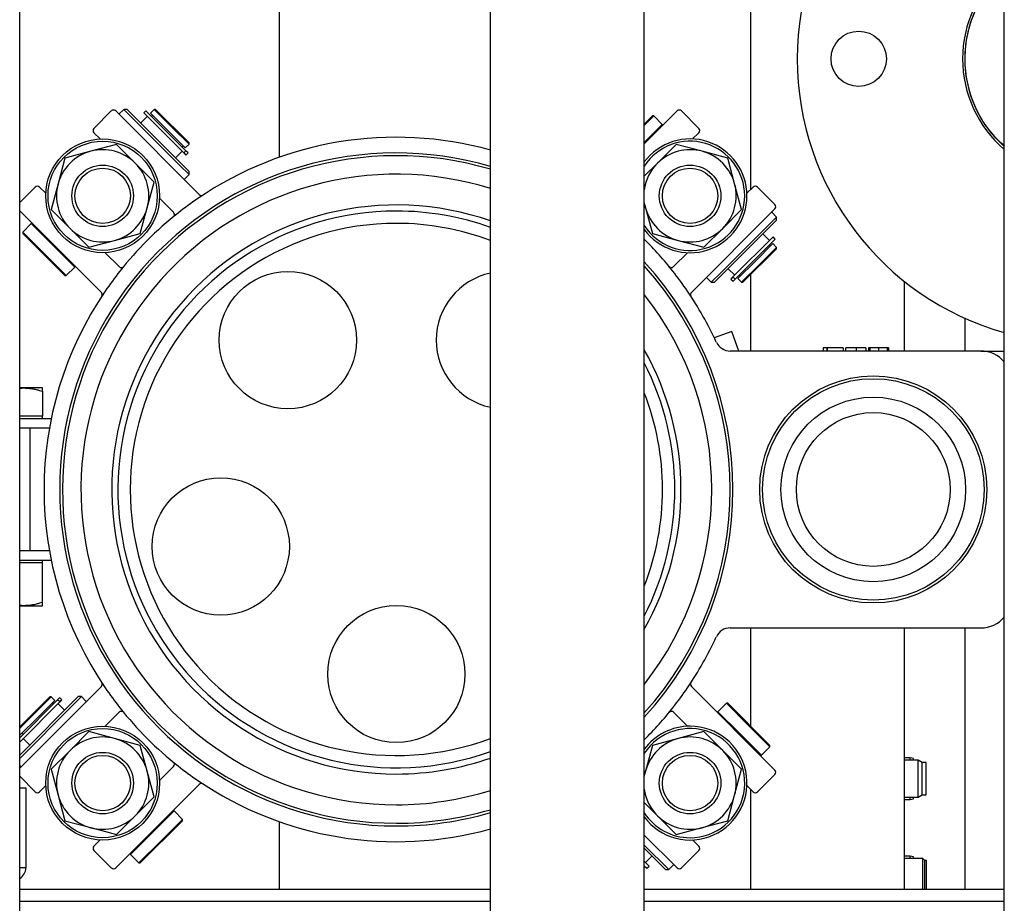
# Model space of a CAD drawing. Extents: x -72 to 51457, y 0 to 26838.
# Tile 40 of 203: x 7285 to 7605, y 8833 to 9120. Entities that reach past the tile are written whole.
import ezdxf

# ---------------------------------------------------------------- set-up
doc = ezdxf.new("R2010")
doc.units = 0
doc.header["$LTSCALE"] = 12
doc.linetypes.add('SOLID_THIN', pattern=[0])
doc.layers.get('0').update_dxf_attribs({"linetype": 'CONTINUOUS'})

# ---------------------------------------------------------------- blocks, each defined once
blk = doc.blocks.new('Vela_Drauf')
at = {"color": 7, "linetype": 'SOLID_THIN', "lineweight": 25}
for p, q in [((7604.76, 7799.68), (7604.76, 9327.68)), ((7437.76, 7804.68), (7437.76, 9322.68)), ((7487.76, 7804.68), (7487.76, 9322.68)), ((7284.76, 7807.68), (7284.76, 9318.68)), ((7522.26, 9150.28), (7522.26, 9065.09)), ((7369.12, 9138.42), (7369.12, 9075.68)), ((7318.61, 9091.25), (7317.02, 9089.66)), ((7319.67, 9091.25), (7318.61, 9091.25)), ((7336.72, 9073.14), (7318.61, 9091.25)), ((7339.82, 9071.1), (7319.67, 9091.25)), ((7328.47, 9091.21), (7327.27, 9090.01)), ((7328.9, 9091.21), (7328.47, 9091.21)), ((7334.13, 9085.56), (7328.47, 9091.21)), ((7339.79, 9080.33), (7328.9, 9091.21)), ((7308.89, 9085.06), (7314.54, 9090.72)), ((7315.96, 9090.72), (7343.12, 9063.56)), ((7326.21, 9088.95), (7324.09, 9086.83)), ((7325.77, 9090.81), (7325.06, 9090.1)), ((7325.06, 9090.1), (7338.08, 9077.08)), ((7338.79, 9077.79), (7325.77, 9090.81)), ((7327.27, 9090.01), (7332.93, 9084.36)), ((7327.98, 9089.31), (7327.63, 9088.95)), ((7498.39, 9090.72), (7487.76, 9080.09)), ((7490.83, 9089.09), (7487.76, 9086.03)), ((7490.4, 9089.09), (7487.76, 9086.45)), ((7490.83, 9089.09), (7490.4, 9089.09)), ((7493.58, 9086.34), (7490.83, 9089.09)), ((7499.81, 9090.72), (7505.46, 9085.06)), ((7339.79, 9079.9), (7334.13, 9085.56)), ((7493.58, 9086.34), (7487.76, 9080.51)), ((7493.58, 9085.91), (7493.58, 9086.34)), ((7308.89, 9083.65), (7310.91, 9081.63)), ((7332.93, 9084.36), (7338.59, 9078.7)), ((7505.46, 9083.65), (7503.44, 9081.63)), ((7316.2, 9079.87), (7307.83, 9077.63)), ((7322.32, 9073.75), (7316.2, 9079.87)), ((7337.52, 9079.05), (7337.88, 9079.41)), ((7338.59, 9078.7), (7339.79, 9079.9)), ((7339.79, 9079.9), (7339.79, 9080.33)), ((7498.15, 9079.87), (7492.03, 9073.75)), ((7506.52, 9077.63), (7498.15, 9079.87)), ((7299.47, 9075.39), (7297.23, 9067.03)), ((7307.83, 9077.63), (7299.47, 9075.39)), ((7335.4, 9075.52), (7337.52, 9077.64)), ((7338.08, 9077.08), (7338.79, 9077.79)), ((7338.08, 9077.08), (7338.19, 9076.98)), ((7338.19, 9076.98), (7338.65, 9076.51)), ((7338.65, 9076.51), (7338.76, 9076.4)), ((7338.76, 9076.4), (7339.47, 9077.11)), ((7338.79, 9077.79), (7338.89, 9077.68)), ((7339.36, 9077.22), (7338.89, 9077.68)), ((7339.47, 9077.11), (7339.36, 9077.22)), ((7514.88, 9075.39), (7506.52, 9077.63)), ((7517.12, 9067.03), (7514.88, 9075.39)), ((7328.45, 9067.63), (7322.32, 9073.75)), ((7339.82, 9070.04), (7336.72, 9073.14)), ((7492.03, 9073.75), (7487.76, 9069.48)), ((7338.23, 9068.45), (7339.82, 9070.04)), ((7339.82, 9070.04), (7339.82, 9071.1)), ((7284.76, 9060.93), (7289.8, 9065.97)), ((7291.21, 9065.97), (7293.23, 9063.95)), ((7297.23, 9067.03), (7294.99, 9058.66)), ((7326.2, 9059.26), (7328.45, 9067.63)), ((7519.36, 9058.66), (7517.12, 9067.03)), ((7523.14, 9065.97), (7521.12, 9063.95)), ((7524.55, 9065.97), (7530.21, 9060.31)), ((7323.96, 9050.9), (7326.2, 9059.26)), ((7330.2, 9062.34), (7334.75, 9057.79)), ((7487.76, 9060.71), (7488.15, 9059.26)), ((7488.15, 9059.26), (7490.39, 9050.9)), ((7284.76, 9058.28), (7311.3, 9031.74)), ((7294.99, 9058.66), (7301.11, 9052.54)), ((7530.21, 9058.9), (7503.05, 9031.74)), ((7512.64, 9038.14), (7530.74, 9056.25)), ((7513.24, 9052.54), (7519.36, 9058.66)), ((7530.74, 9056.25), (7529.15, 9057.84)), ((7530.74, 9055.19), (7530.74, 9056.25)), ((7288.52, 9054.09), (7285.76, 9051.33)), ((7288.95, 9054.09), (7288.52, 9054.09)), ((7288.52, 9054.09), (7295.59, 9047.02)), ((7510.59, 9035.04), (7530.74, 9055.19)), ((7285.76, 9051.33), (7285.76, 9050.91)), ((7285.76, 9051.33), (7292.84, 9044.26)), ((7285.76, 9050.91), (7299.48, 9037.19)), ((7301.11, 9052.54), (7307.23, 9046.41)), ((7315.6, 9048.65), (7323.96, 9050.9)), ((7490.39, 9050.9), (7498.75, 9048.65)), ((7507.12, 9046.41), (7513.24, 9052.54)), ((7529.59, 9049.8), (7516.57, 9036.77)), ((7528.44, 9048.65), (7526.32, 9050.77)), ((7530.3, 9049.09), (7529.59, 9049.8)), ((7295.59, 9047.02), (7302.66, 9039.95)), ((7307.23, 9046.41), (7315.6, 9048.65)), ((7498.75, 9048.65), (7507.12, 9046.41)), ((7517.28, 9036.07), (7530.3, 9049.09)), ((7529.5, 9047.59), (7523.85, 9041.93)), ((7528.8, 9046.88), (7528.44, 9047.23)), ((7530.71, 9046.38), (7529.5, 9047.59)), ((7292.84, 9044.26), (7299.91, 9037.19)), ((7312.52, 9044.66), (7317.07, 9040.11)), ((7501.83, 9044.66), (7497.28, 9040.11)), ((7519.82, 9035.07), (7530.71, 9045.96)), ((7525.05, 9040.73), (7530.71, 9046.38)), ((7530.71, 9045.96), (7530.71, 9046.38)), ((7302.66, 9039.95), (7302.66, 9040.37)), ((7523.85, 9041.93), (7518.19, 9036.27)), ((7519.39, 9035.07), (7525.05, 9040.73)), ((7299.48, 9037.19), (7299.91, 9037.19)), ((7299.91, 9037.19), (7302.66, 9039.95)), ((7509.53, 9035.04), (7512.64, 9038.14)), ((7515.01, 9039.45), (7517.13, 9037.33)), ((7518.54, 9037.33), (7518.9, 9036.98)), ((7522.26, 9037.51), (7522.26, 9012.68)), ((7507.94, 9036.63), (7509.53, 9035.04)), ((7509.53, 9035.04), (7510.59, 9035.04)), ((7516, 9036.2), (7515.89, 9036.09)), ((7515.89, 9036.09), (7516.6, 9035.39)), ((7516.47, 9036.67), (7516, 9036.2)), ((7516.57, 9036.77), (7516.47, 9036.67)), ((7516.57, 9036.77), (7517.28, 9036.07)), ((7516.6, 9035.39), (7516.71, 9035.5)), ((7516.71, 9035.5), (7517.18, 9035.96)), ((7517.28, 9036.07), (7517.18, 9035.96)), ((7518.19, 9036.27), (7519.39, 9035.07)), ((7519.39, 9035.07), (7519.82, 9035.07)), ((7572.26, 9035.38), (7572.26, 9012.68)), ((7591.9, 9023.37), (7591.9, 9012.68)), ((7516.18, 9019.06), (7510.51, 9017)), ((7518.5, 9012.68), (7516.18, 9019.06)), ((7597.17, 9012.68), (7515.71, 9012.68)), ((7545.94, 9013.68), (7545.94, 9012.68)), ((7547.04, 9013.68), (7545.94, 9013.68)), ((7547.21, 9013.68), (7547.04, 9013.68)), ((7547.04, 9013.68), (7547.04, 9012.68)), ((7547.21, 9013.68), (7547.21, 9012.68)), ((7552.41, 9013.68), (7547.21, 9013.68)), ((7552.41, 9013.68), (7552.41, 9012.68)), ((7553.27, 9012.68), (7553.27, 9013.68)), ((7556.56, 9013.68), (7553.27, 9013.68)), ((7556.56, 9013.68), (7556.56, 9012.68)), ((7559.74, 9013.68), (7556.56, 9013.68)), ((7559.74, 9013.68), (7559.74, 9012.68)), ((7560.6, 9013.68), (7560.6, 9012.68)), ((7561.16, 9013.68), (7560.6, 9013.68)), ((7561.08, 9013.68), (7561.08, 9012.68)), ((7563.87, 9013.68), (7561.08, 9013.68)), ((7563.87, 9013.68), (7563.87, 9012.68)), ((7566.7, 9013.68), (7563.87, 9013.68)), ((7566.7, 9013.68), (7566.7, 9012.68)), ((7567.07, 9013.68), (7566.7, 9013.68)), ((7567.07, 9013.68), (7567.07, 9012.68)), ((7597.17, 9012.68), (7604.76, 9012.68)), ((7286.15, 9000.68), (7284.76, 9000.68)), ((7284.76, 9000.55), (7286.15, 9000.68)), ((7292.15, 9000.68), (7286.15, 9000.68)), ((7292.15, 8999.61), (7292.15, 9000.68)), ((7292.15, 8999.61), (7292.15, 8991.48)), ((7286.15, 8991.48), (7284.76, 8991.48)), ((7295.01, 8990.68), (7284.76, 8990.68)), ((7292.15, 8991.48), (7286.15, 8991.48)), ((7292.15, 8990.68), (7292.15, 8991.48)), ((7284.76, 8987.68), (7294.44, 8987.68)), ((7288.15, 8947.68), (7288.15, 8987.68)), ((7294.44, 8947.68), (7284.76, 8947.68)), ((7284.76, 8944.68), (7295.01, 8944.68)), ((7292.15, 8943.88), (7292.15, 8944.68)), ((7286.15, 8943.88), (7284.76, 8943.88)), ((7292.15, 8943.88), (7286.15, 8943.88)), ((7292.15, 8930.96), (7292.15, 8943.88)), ((7286.15, 8929.88), (7284.76, 8930.02)), ((7284.76, 8929.88), (7286.15, 8929.88)), ((7286.15, 8929.88), (7292.15, 8929.88)), ((7292.15, 8929.88), (7292.15, 8930.96)), ((7515.71, 8922.68), (7597.17, 8922.68)), ((7522.26, 8922.68), (7522.26, 8890.78)), ((7572.26, 8922.68), (7572.26, 8837.68)), ((7591.9, 8922.68), (7591.9, 8837.68)), ((7284.76, 8877.09), (7311.3, 8903.63)), ((7530.21, 8876.47), (7503.05, 8903.63)), ((7303.76, 8900.33), (7284.76, 8881.33)), ((7294.53, 8900.3), (7284.76, 8890.52)), ((7297.07, 8899.3), (7284.76, 8886.99)), ((7294.96, 8900.3), (7289.3, 8894.64)), ((7294.96, 8900.3), (7294.53, 8900.3)), ((7296.16, 8899.09), (7294.96, 8900.3)), ((7297.07, 8899.3), (7297.17, 8899.4)), ((7297.78, 8898.59), (7297.07, 8899.3)), ((7297.64, 8899.87), (7297.17, 8899.4)), ((7297.75, 8899.98), (7297.64, 8899.87)), ((7298.46, 8899.27), (7297.75, 8899.98)), ((7298.35, 8899.16), (7298.46, 8899.27)), ((7304.82, 8900.33), (7301.71, 8897.22)), ((7304.82, 8900.33), (7303.76, 8900.33)), ((7306.41, 8898.74), (7304.82, 8900.33)), ((7284.76, 8885.57), (7297.78, 8898.59)), ((7301.71, 8897.22), (7284.76, 8880.27)), ((7290.5, 8893.44), (7296.16, 8899.09)), ((7295.81, 8898.03), (7295.45, 8898.39)), ((7299.34, 8895.91), (7297.22, 8898.03)), ((7297.78, 8898.59), (7297.88, 8898.69)), ((7297.88, 8898.69), (7298.35, 8899.16)), ((7514.44, 8898.17), (7511.69, 8895.42)), ((7514.87, 8898.17), (7514.44, 8898.17)), ((7521.51, 8891.1), (7514.44, 8898.17)), ((7528.59, 8884.46), (7514.87, 8898.17)), ((7289.3, 8894.64), (7284.76, 8890.1)), ((7284.85, 8887.78), (7290.5, 8893.44)), ((7312.52, 8890.71), (7317.07, 8895.26)), ((7501.83, 8890.71), (7497.28, 8895.26)), ((7511.69, 8895.42), (7511.69, 8894.99)), ((7518.76, 8888.35), (7511.69, 8895.42)), ((7528.59, 8884.03), (7521.51, 8891.1)), ((7284.76, 8887.87), (7284.85, 8887.78)), ((7285.55, 8888.49), (7285.91, 8888.13)), ((7285.91, 8886.72), (7288.03, 8884.6)), ((7307.23, 8888.95), (7301.11, 8882.83)), ((7315.6, 8886.71), (7307.23, 8888.95)), ((7323.96, 8884.47), (7315.6, 8886.71)), ((7498.75, 8886.71), (7490.39, 8884.47)), ((7507.12, 8888.95), (7498.75, 8886.71)), ((7513.24, 8882.83), (7507.12, 8888.95)), ((7525.83, 8881.27), (7518.76, 8888.35)), ((7326.2, 8876.11), (7323.96, 8884.47)), ((7490.39, 8884.47), (7488.15, 8876.11)), ((7525.83, 8881.27), (7528.59, 8884.03)), ((7528.59, 8884.03), (7528.59, 8884.46)), ((7301.11, 8882.83), (7294.99, 8876.71)), ((7519.36, 8876.71), (7513.24, 8882.83)), ((7525.4, 8881.27), (7525.83, 8881.27)), ((7574.21, 8880.43), (7572.26, 8880.43)), ((7575.21, 8880.23), (7574.21, 8880.43)), ((7574.21, 8879.68), (7574.21, 8880.43)), ((7575.21, 8879.68), (7575.21, 8880.23)), ((7284.76, 8877.97), (7285.2, 8877.53)), ((7330.2, 8873.03), (7334.75, 8877.58)), ((7576.81, 8879.68), (7572.26, 8879.68)), ((7578.11, 8878.93), (7576.81, 8879.68)), ((7576.81, 8867.68), (7576.81, 8879.68)), ((7579.31, 8878.93), (7578.11, 8878.93)), ((7578.11, 8868.43), (7578.11, 8878.93)), ((7579.31, 8868.43), (7579.31, 8878.93)), ((7289.8, 8869.4), (7284.76, 8874.43)), ((7294.99, 8876.71), (7297.23, 8868.34)), ((7328.45, 8867.74), (7326.2, 8876.11)), ((7488.15, 8876.11), (7487.76, 8874.66)), ((7517.12, 8868.34), (7519.36, 8876.71)), ((7530.21, 8875.05), (7524.55, 8869.4)), ((7284.76, 8870.68), (7286.76, 8870.68)), ((7286.76, 8870.68), (7286.76, 8865.68)), ((7291.21, 8869.4), (7293.23, 8871.42)), ((7315.96, 8844.65), (7343.12, 8871.81)), ((7523.14, 8869.4), (7521.12, 8871.42)), ((7297.23, 8868.34), (7299.47, 8859.98)), ((7322.32, 8861.62), (7328.45, 8867.74)), ((7514.88, 8859.98), (7517.12, 8868.34)), ((7522.26, 8870.28), (7522.26, 8837.68)), ((7572.26, 8867.68), (7576.81, 8867.68)), ((7574.21, 8866.93), (7574.21, 8867.68)), ((7575.21, 8867.13), (7575.21, 8867.68)), ((7576.81, 8867.68), (7578.11, 8868.43)), ((7578.11, 8868.43), (7579.31, 8868.43)), ((7286.76, 8865.68), (7286.76, 8849.68)), ((7487.76, 8865.89), (7492.03, 8861.62)), ((7572.26, 8866.93), (7574.21, 8866.93)), ((7574.21, 8866.93), (7575.21, 8867.13)), ((7316.2, 8855.49), (7322.32, 8861.62)), ((7327.84, 8856.1), (7334.91, 8863.17)), ((7334.91, 8863.17), (7334.48, 8863.17)), ((7337.67, 8860.42), (7334.91, 8863.17)), ((7492.03, 8861.62), (7498.15, 8855.49)), ((7299.47, 8859.98), (7307.83, 8857.74)), ((7307.83, 8857.74), (7316.2, 8855.49)), ((7323.95, 8846.27), (7337.67, 8859.99)), ((7330.6, 8853.34), (7337.67, 8860.42)), ((7337.67, 8859.99), (7337.67, 8860.42)), ((7369.12, 8859.69), (7369.12, 8837.68)), ((7498.15, 8855.49), (7506.52, 8857.74)), ((7506.52, 8857.74), (7514.88, 8859.98)), ((7320.77, 8849.03), (7327.84, 8856.1)), ((7498.39, 8844.65), (7487.76, 8855.28)), ((7308.89, 8851.72), (7310.91, 8853.74)), ((7323.52, 8846.27), (7330.6, 8853.34)), ((7487.76, 8852.1), (7495.74, 8844.12)), ((7505.46, 8851.72), (7503.44, 8853.74)), ((7286.76, 8849.68), (7286.76, 8844.68)), ((7314.54, 8844.65), (7308.89, 8850.3)), ((7320.77, 8849.46), (7320.77, 8849.03)), ((7320.77, 8849.03), (7323.52, 8846.27)), ((7487.76, 8851.04), (7494.68, 8844.12)), ((7488.14, 8846.41), (7490.26, 8848.54)), ((7505.46, 8850.3), (7499.81, 8844.65)), ((7574.21, 8848.43), (7572.26, 8848.43)), ((7575.21, 8848.23), (7574.21, 8848.43)), ((7574.21, 8847.68), (7574.21, 8848.43)), ((7575.21, 8847.68), (7575.21, 8848.23)), ((7323.52, 8846.27), (7323.95, 8846.27)), ((7489.29, 8845.26), (7487.76, 8846.8)), ((7487.76, 8845.38), (7488.58, 8844.56)), ((7488.58, 8844.56), (7489.29, 8845.26)), ((7495.74, 8844.12), (7497.33, 8845.71)), ((7578.33, 8847.68), (7572.26, 8847.68)), ((7578.91, 8847.11), (7578.33, 8847.68)), ((7578.33, 8837.68), (7578.33, 8847.68)), ((7579.51, 8847.11), (7578.91, 8847.11)), ((7578.91, 8837.68), (7578.91, 8847.11)), ((7579.51, 8837.68), (7579.51, 8847.11)), ((7286.76, 8844.68), (7284.76, 8844.68)), ((7494.68, 8844.12), (7495.74, 8844.12)), ((7437.76, 8837.68), (7284.76, 8837.68)), ((7604.76, 8837.68), (7487.76, 8837.68)), ((7284.76, 8833.88), (7437.76, 8833.88)), ((7487.76, 8833.88), (7604.76, 8833.88))]:
    blk.add_line(p, q, dxfattribs=at)
for points in [[(7488.15, 9059.26), (7487.76, 9061.18), (7487.76, 9061.23)], [(7487.76, 8874.14), (7487.76, 8874.18), (7488.15, 8876.11)]]:
    blk.add_lwpolyline(points, dxfattribs=at)
for centre, radius in [((7557.45, 9107.68), 9), ((7311.72, 9063.14), 18.5), ((7311.72, 9063.14), 17.75), ((7311.72, 9063.14), 10), ((7311.72, 9063.14), 9), ((7502.63, 9063.14), 10), ((7502.63, 9063.14), 9), ((7371.91, 9016.22), 22.3), ((7562.17, 8967.68), 36.9), ((7562.17, 8967.68), 36), ((7562.17, 8967.68), 30), ((7562.17, 8967.68), 25), ((7350.11, 8949.14), 22.3), ((7407.17, 8907.68), 22.3), ((7311.72, 8872.22), 18.5), ((7311.72, 8872.22), 17.75), ((7311.72, 8872.22), 10), ((7311.72, 8872.22), 9), ((7502.63, 8872.22), 10), ((7502.63, 8872.22), 9)]:
    blk.add_circle(centre, radius, dxfattribs=at)
for centre, radius, start, end in [((7629.95, 9107.68), 92.5, 105.804, 254.196), ((7629.95, 9107.68), 38.75, 130.5507, 229.4493), ((7629.95, 9107.68), 38.05, 131.4587, 228.5413), ((7315.25, 9090.01), 1, 90, 135), ((7315.25, 9090.01), 1, 45, 90), ((7499.1, 9090.01), 1, 90, 135), ((7499.1, 9090.01), 1, 45, 90), ((7309.59, 9084.36), 1, 135, 225), ((7504.76, 9084.36), 1, 315, 45), ((7407.17, 8967.68), 114.5, 74.5085, 124.272), ((7502.63, 9063.14), 18.5, 216.4707, 143.5293), ((7502.63, 9063.14), 17.75, 0.0287, 146.9442), ((7311.72, 9063.14), 15, 105, 165), ((7407.17, 8967.68), 109.4, 73.7668, 270), ((7407.17, 8967.68), 108.5, 73.6284, 270), ((7311.72, 9063.14), 15, 45, 105), ((7502.63, 9063.14), 15, 75, 135), ((7502.63, 9063.14), 15, 15, 75), ((7311.72, 9063.14), 15, 345, 45), ((7502.63, 9063.14), 15, 135, 172.6568), ((7407.17, 8967.68), 102.5, 72.6406, 270), ((7290.5, 9065.26), 1, 90, 135), ((7290.5, 9065.26), 1, 45, 90), ((7311.72, 9063.14), 15, 165, 225), ((7502.63, 9063.14), 15, 315, 15), ((7523.85, 9065.26), 1, 90, 135), ((7523.85, 9065.26), 1, 45, 90), ((7343.83, 9064.26), 1, 225, 303.2604), ((7502.63, 9063.14), 17.75, 213.0558, 0.0287), ((7407.17, 8967.68), 92.5, 70.6935, 270), ((7311.72, 9063.14), 15, 285, 345), ((7407.17, 8967.68), 114.5, 124.272, 128.2877), ((7502.63, 9063.14), 15, 195, 255), ((7529.5, 9059.61), 1, 315, 45), ((7407.17, 8967.68), 90.5, 90, 289.7507), ((7407.17, 8967.68), 114.5, 128.2877, 141.7123), ((7334.04, 9057.08), 1, 309.2858, 45), ((7407.17, 8967.68), 90.5, 70.2493, 90), ((7407.17, 8967.68), 86.5, 90, 290.7049), ((7407.17, 8967.68), 86.5, 69.2951, 90), ((7311.72, 9063.14), 15, 225, 285), ((7502.63, 9063.14), 15, 255, 315), ((7407.17, 8967.68), 114.5, 38.2877, 45.2692), ((7317.78, 9040.82), 1, 225, 320.7142), ((7407.17, 8967.68), 109.4, 317.4413, 42.5587), ((7407.17, 8967.68), 108.5, 317.9615, 42.0385), ((7496.57, 9040.82), 1, 219.2858, 315), ((7407.17, 8967.68), 114.5, 141.7123, 145.728), ((7442.44, 9016.22), 22.3, 102.1268, 257.8732), ((7407.17, 8967.68), 114.5, 34.272, 38.2877), ((7407.17, 8967.68), 114.5, 145.728, 214.272), ((7310.6, 9031.03), 1, 326.7396, 45), ((7407.17, 8967.68), 102.5, 321.892, 38.1811), ((7407.17, 8967.68), 114.5, 24.7342, 34.272), ((7503.75, 9031.03), 1, 135, 213.2604), ((7515.71, 9017.68), 5, 204.7342, 270), ((7407.17, 8967.68), 92.5, 330.5939, 29.4061), ((7597.17, 9002.68), 10, 40.6904, 90), ((7407.17, 8967.68), 90.5, 332.9253, 27.0747), ((7407.17, 8967.68), 86.5, 338.6839, 21.3161), ((7597.17, 8932.68), 10, 270, 319.3096), ((7515.71, 8917.68), 5, 90, 155.2658), ((7407.17, 8967.68), 114.5, 325.728, 335.2658), ((7310.6, 8904.34), 1, 315, 33.2604), ((7407.17, 8967.68), 114.5, 214.272, 218.2877), ((7407.17, 8967.68), 114.5, 321.7123, 325.728), ((7503.75, 8904.34), 1, 146.7396, 225), ((7407.17, 8967.68), 114.5, 218.2877, 231.7123), ((7407.17, 8967.68), 114.5, 314.7308, 321.7123), ((7317.78, 8894.55), 1, 39.2858, 135), ((7496.57, 8894.55), 1, 45, 140.7142), ((7502.63, 8872.22), 18.5, 216.4707, 90.0287), ((7502.63, 8872.22), 18.5, 90.0287, 143.5293), ((7502.63, 8872.22), 17.75, 270.0287, 146.9442), ((7311.72, 8872.22), 15, 75, 135), ((7311.72, 8872.22), 15, 15, 75), ((7502.63, 8872.22), 15, 105, 165), ((7502.63, 8872.22), 15, 45, 105), ((7311.72, 8872.22), 15, 135, 195), ((7407.17, 8967.68), 92.5, 270, 289.3065), ((7502.63, 8872.22), 15, 345, 45), ((7334.04, 8878.29), 1, 315, 50.7142), ((7407.17, 8967.68), 114.5, 231.7123, 235.728), ((7311.72, 8872.22), 15, 315, 15), ((7529.5, 8875.76), 1, 315, 45), ((7407.17, 8967.68), 114.5, 235.728, 285.4915), ((7343.83, 8871.1), 1, 56.7396, 135), ((7290.5, 8870.1), 1, 225, 270), ((7290.5, 8870.1), 1, 270, 315), ((7311.72, 8872.22), 15, 195, 255), ((7407.17, 8967.68), 102.5, 270, 287.3594), ((7502.63, 8872.22), 15, 187.3432, 225), ((7502.63, 8872.22), 15, 285, 345), ((7523.85, 8870.1), 1, 225, 270), ((7523.85, 8870.1), 1, 270, 315), ((7311.72, 8872.22), 15, 255, 315), ((7407.17, 8967.68), 108.5, 270, 286.3716), ((7407.17, 8967.68), 109.4, 270, 286.2332), ((7502.63, 8872.22), 17.75, 213.0558, 270.0287), ((7502.63, 8872.22), 15, 225, 285), ((7309.59, 8851.01), 1, 135, 225), ((7504.76, 8851.01), 1, 315, 45), ((7282.76, 8844.68), 4, 300, 0), ((7315.25, 8845.35), 1, 225, 270), ((7315.25, 8845.35), 1, 270, 315), ((7499.1, 8845.35), 1, 225, 270), ((7499.1, 8845.35), 1, 270, 315)]:
    blk.add_arc(centre, radius, start, end, dxfattribs=at)
blk.add_open_spline([(7604.76, 9136.04), (7597.1, 9129.89), (7592.07, 9119.04), (7591.9, 9108.28), (7591.82, 9102.84), (7592.91, 9097.4), (7595.07, 9092.47), (7597.43, 9087.1), (7600.06, 9083.53), (7604.76, 9079.32)], degree=3, knots=[0, 0, 0, 0, 1, 1, 1, 2, 2, 2, 3, 3, 3, 3], dxfattribs=at)
for points in [[(7286.15, 9000.68), (7286.92, 9000.64), (7288.04, 9000.56), (7289.18, 9000.41), (7290.32, 9000.16), (7291.41, 8999.84), (7292.15, 8999.61)], [(7292.15, 8930.96), (7291.41, 8930.73), (7290.33, 8930.41), (7289.2, 8930.16), (7288.05, 8930), (7286.93, 8929.93), (7286.15, 8929.88)]]:
    blk.add_open_spline(points, degree=3, dxfattribs=at)

msp = doc.modelspace()

# ---------------------------------------------------------------- block references
at = {"lineweight": 0}
msp.add_blockref('Vela_Drauf', (0, 0), dxfattribs=at)

doc.saveas('drawing.dxf')
